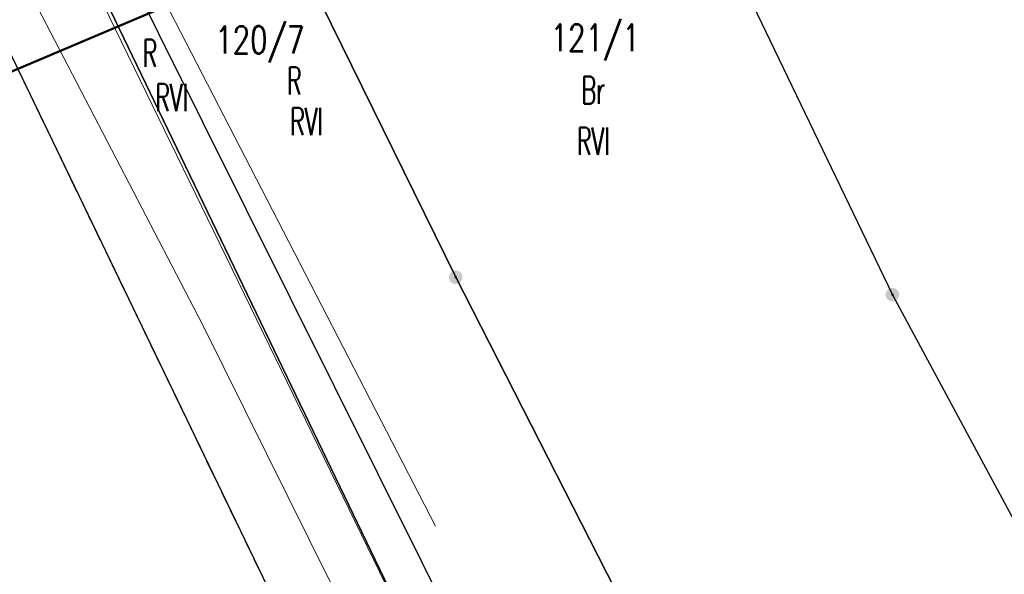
# Model space of a CAD drawing. Header units: millimetres. Extents: x 5507581 to 5508583, y 5765457 to 5766184.
# Tile 26 of 59: x 5508011 to 5508047, y 5765696 to 5765717. Entities that reach past the tile are written whole.
import ezdxf
from ezdxf.enums import TextEntityAlignment as Align

# ---------------------------------------------------------------- set-up
doc = ezdxf.new("R2010")
doc.units = ezdxf.units.MM
for name, pattern in [('PRZER1-1', [2, 1, -1]), ('PRZER3-1', [2, 1.5, -0.5]), ('Przerywana 42 __ __ __ __ __ __ __ __ __ __', [3, 2, -1])]:
    doc.linetypes.add(name, pattern=pattern)
doc.layers.get('0').update_dxf_attribs({"lineweight": 18})
for name, color, linetype, lineweight in [('EGDE', 122, 'Continuous', 18), ('EGDE_O', 7, 'Continuous', 18), ('EGPG', 7, 'Continuous', 18), ('ZAKRES', 24, 'Przerywana 42 __ __ __ __ __ __ __ __ __ __', 50)]:
    doc.layers.add(name, color=color, linetype=linetype, lineweight=lineweight)
for name, color, linetype, lineweight, true_color in [('EGKK', 7, 'Continuous', 18, 0x24bc24), ('EGKK_O', 7, 'Continuous', 18, 0x24bc24), ('EGUG', 7, 'Continuous', 18, 0x008000), ('EGUG_O', 7, 'Continuous', 18, 0x008000), ('SUEP', 1, 'Continuous', 18, 0xff0000), ('SUGP', 7, 'Continuous', 18, 0xbfbf00), ('SUTP', 7, 'Continuous', 18, 0xff9100)]:
    doc.layers.add(name, color=color, linetype=linetype, lineweight=lineweight, true_color=true_color)
doc.styles.add('opisy', font='romans.shx', dxfattribs={"width": 0.6})

# ---------------------------------------------------------------- blocks, each defined once
blk = doc.blocks.new('D_GEPPGD1_2')
at = {"true_color": 0xffffff}
blk.add_hatch(color=7, dxfattribs=at).paths.add_polyline_path([(0, -0.25), (0.077254, -0.237764), (0.146946, -0.202254), (0.202254, -0.146946), (0.237764, -0.077254), (0.25, 0), (0.237764, 0.077254), (0.202254, 0.146946), (0.146946, 0.202254), (0.077254, 0.237764), (0, 0.25), (-0.077254, 0.237764), (-0.146946, 0.202254), (-0.202254, 0.146946), (-0.237764, 0.077254), (-0.25, 0), (-0.237764, -0.077254), (-0.202254, -0.146946), (-0.146946, -0.202254), (-0.077254, -0.237764)])
blk.add_hatch(color=0).paths.add_polyline_path([(0, -0.045), (0.013906, -0.042798), (0.02645, -0.036406), (0.036406, -0.02645), (0.042798, -0.013906), (0.045, 0), (0.042798, 0.013906), (0.036406, 0.02645), (0.02645, 0.036406), (0.013906, 0.042798), (0, 0.045), (-0.013906, 0.042798), (-0.02645, 0.036406), (-0.036406, 0.02645), (-0.042798, 0.013906), (-0.045, 0), (-0.042798, -0.013906), (-0.036406, -0.02645), (-0.02645, -0.036406), (-0.013906, -0.042798)])

msp = doc.modelspace()

# ---------------------------------------------------------------- linework, layer by layer
at = {"layer": 'EGDE', "linetype": 'Continuous', "lineweight": 30}
for points in [[(5508044.083, 5765739.754), (5508030.391, 5765734.008), (5508031.222, 5765731.796), (5508035.625, 5765721.234), (5508042.684, 5765706.551), (5508056.036, 5765681.733), (5508065.526, 5765664.093), (5508078.794, 5765671.78), (5508057.556, 5765712.345)], [(5508030.391, 5765734.008), (5508031.222, 5765731.796), (5508035.625, 5765721.234), (5508042.684, 5765706.551), (5508056.036, 5765681.733), (5508042.895, 5765674.747), (5508040.146, 5765680.306), (5508033.108, 5765694.519), (5508026.645, 5765707.194), (5508016.341, 5765728.164)], [(5508010.912, 5765725.859), (5508016.341, 5765728.164), (5508026.645, 5765707.194), (5508033.108, 5765694.519), (5508040.146, 5765680.306), (5508035.084, 5765677.279)], [(5508010.912, 5765725.859), (5508009.901, 5765725.425), (5508036.172, 5765670.872), (5508042.895, 5765674.747), (5508040.146, 5765680.306), (5508035.084, 5765677.279)], [(5508009.901, 5765725.425), (5508006.216, 5765723.86), (5508041.603, 5765650.4), (5508052.001, 5765656.281), (5508042.895, 5765674.747), (5508036.172, 5765670.872)], [(5507950.459, 5765701.224), (5508006.216, 5765723.86), (5508041.603, 5765650.4), (5507991.509, 5765622.922), (5507964.969, 5765673.549)]]:
    msp.add_lwpolyline(points, close=True, dxfattribs=at)
at = {"layer": 'EGKK', "color": 82, "linetype": 'PRZER3-1', "lineweight": 18, "true_color": 0x24bc24}
for points in [[(5508030.391, 5765734.008), (5508016.341, 5765728.164), (5508026.645, 5765707.194), (5508033.108, 5765694.519), (5508040.146, 5765680.306), (5508042.895, 5765674.747), (5508056.036, 5765681.733), (5508065.526, 5765664.093), (5508078.794, 5765671.78), (5508067.735, 5765692.902), (5508057.556, 5765712.345), (5508044.083, 5765739.754)], [(5508040.146, 5765680.306), (5508042.895, 5765674.747), (5508036.172, 5765670.872), (5508009.901, 5765725.425), (5508010.912, 5765725.859), (5508016.341, 5765728.164), (5508026.645, 5765707.194), (5508033.108, 5765694.519)]]:
    msp.add_lwpolyline(points, close=True, dxfattribs=at)
at = {"layer": 'EGUG', "color": 96, "linetype": 'PRZER1-1', "lineweight": 18, "true_color": 0x008000}
for points in [[(5508030.391, 5765734.008), (5508016.341, 5765728.164), (5508026.645, 5765707.194), (5508033.108, 5765694.519), (5508040.146, 5765680.306), (5508042.895, 5765674.747), (5508056.036, 5765681.733), (5508065.526, 5765664.093), (5508078.794, 5765671.78), (5508067.735, 5765692.902), (5508057.556, 5765712.345), (5508044.083, 5765739.754)], [(5508040.146, 5765680.306), (5508042.895, 5765674.747), (5508036.172, 5765670.872), (5508009.901, 5765725.425), (5508010.912, 5765725.859), (5508016.341, 5765728.164), (5508026.645, 5765707.194), (5508033.108, 5765694.519)], [(5508052.001, 5765656.281), (5508041.603, 5765650.4), (5508022.821, 5765689.389), (5508006.216, 5765723.86), (5508009.901, 5765725.425), (5508036.172, 5765670.872), (5508042.895, 5765674.747), (5508056.036, 5765681.733), (5508065.526, 5765664.093)], [(5507950.459, 5765701.224), (5508006.216, 5765723.86), (5508022.821, 5765689.389), (5507970.061, 5765663.836), (5507964.969, 5765673.549)]]:
    msp.add_lwpolyline(points, close=True, dxfattribs=at)
at = {"layer": 'SUEP', "color": 1, "linetype": 'Continuous', "lineweight": 18, "true_color": 0xff0000}
msp.add_lwpolyline([(5508014.23, 5765728.37), (5508014.789, 5765726.982), (5508014.238, 5765725.58), (5508015.94, 5765717.371), (5508025.901, 5765698.05)], dxfattribs=at)
at = {"layer": 'SUGP', "color": 52, "linetype": 'Continuous', "lineweight": 18, "true_color": 0xbfbf00}
msp.add_lwpolyline([(5508007.526, 5765726.051), (5508010.026, 5765719.556), (5508017.342, 5765705.45), (5508031.47, 5765676.966), (5508037.271, 5765664.815), (5508038.016, 5765665.229)], dxfattribs=at)
at = {"layer": 'SUTP', "color": 30, "linetype": 'Continuous', "lineweight": 18, "true_color": 0xff9100}
msp.add_lwpolyline([(5508009.398, 5765726.053), (5508038.057, 5765667.15)], dxfattribs=at)
at = {"layer": 'ZAKRES', "color": 7, "ltscale": 3}
msp.add_lwpolyline([(5507954.462, 5765692.059), (5508010.052, 5765714.628), (5508020.216, 5765718.948), (5508034.245, 5765724.783), (5508047.984, 5765730.549), (5508066.38, 5765738.422), (5508093.854, 5765750.097), (5508119.107, 5765760.927), (5508128.305, 5765764.589), (5508131.306, 5765765.506), (5508177.657, 5765784.642), (5508177.744, 5765784.477), (5508199.058, 5765793.663), (5508217.779, 5765801.682), (5508219.397, 5765802.151), (5508226.241, 5765805.029), (5508269.505, 5765822.873)], dxfattribs=at)

# ---------------------------------------------------------------- block references
at = {"layer": 'EGPG', "color": 7, "linetype": 'Continuous', "lineweight": 18}
for p in [(5508026.645, 5765707.194), (5508042.684, 5765706.551)]:
    msp.add_blockref('D_GEPPGD1_2', p, dxfattribs=at)

# ---------------------------------------------------------------- texts
at = {"layer": 'EGDE_O', "color": 122, "linetype": 'Continuous', "lineweight": 20, "ltscale": 0.2, "style": 'opisy', "width": 0.75}
for s, p in [('121/1', (5508031.765, 5765715.496)), ('120/7', (5508019.447, 5765715.416))]:
    msp.add_text(s, height=1, dxfattribs=at).set_placement(p, align=Align.CENTER)
at = {"layer": 'EGKK_O', "color": 82, "linetype": 'Continuous', "lineweight": 20, "ltscale": 0.2, "true_color": 0x24bc24, "style": 'opisy', "width": 0.6}
for p in [(5508016.216, 5765713.299), (5508021.17, 5765712.414), (5508031.701, 5765711.693)]:
    msp.add_text('RVI', height=1, dxfattribs=at).set_placement(p, align=Align.CENTER)
at = {"layer": 'EGUG_O', "color": 96, "linetype": 'Continuous', "lineweight": 20, "ltscale": 0.2, "true_color": 0x008000, "style": 'opisy', "width": 0.6}
for s, p in [('R', (5508015.415, 5765714.924)), ('R', (5508020.72, 5765713.914)), ('Br', (5508031.701, 5765713.568))]:
    msp.add_text(s, height=1, dxfattribs=at).set_placement(p, align=Align.CENTER)

doc.saveas('drawing.dxf')
